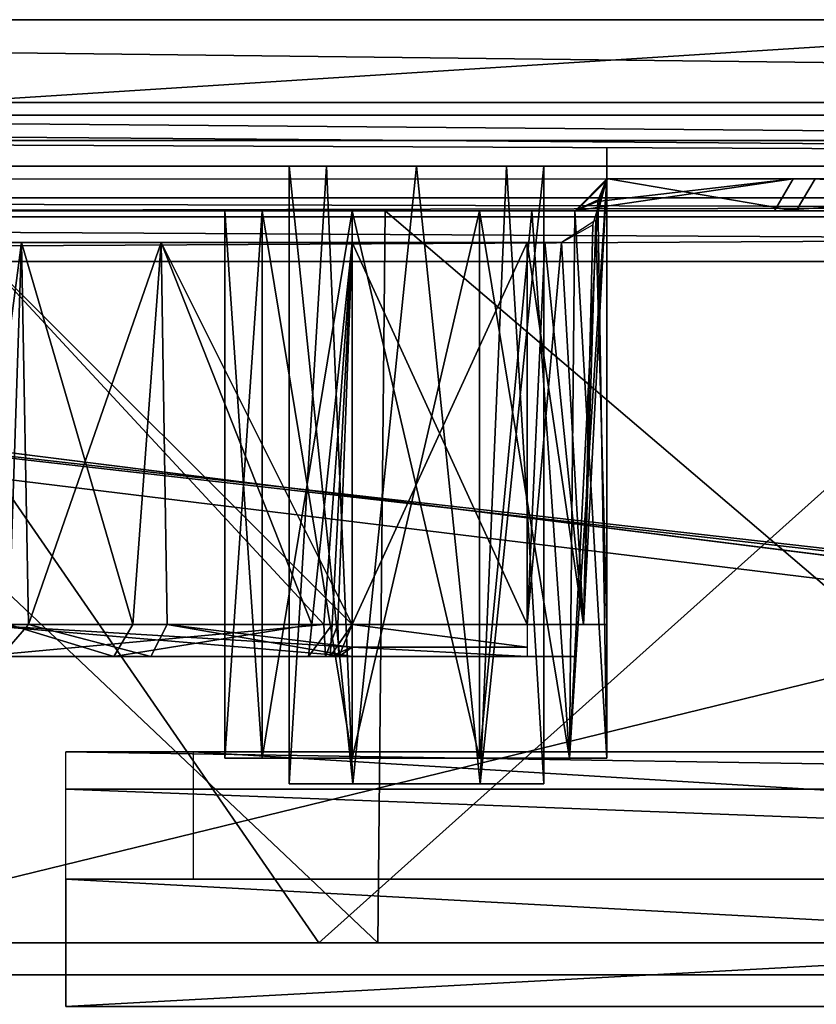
# Model space of a CAD drawing. Header units: millimetres. Extents: x -98 to 98, y -500 to 506.
# Tile 95 of 106: x -19 to -7, y 485 to 500. Entities that reach past the tile are written whole.
import ezdxf

# ---------------------------------------------------------------- set-up
doc = ezdxf.new("R2010")
doc.units = ezdxf.units.MM
doc.header["$LTSCALE"] = 65.185185
for name, color, linetype in [('10', 7, 'CONTINUOUS'), ('1151', 7, 'CONTINUOUS'), ('1152', 7, 'CONTINUOUS'), ('1203', 7, 'CONTINUOUS'), ('1205', 7, 'CONTINUOUS'), ('1217', 7, 'CONTINUOUS'), ('1301', 7, 'CONTINUOUS'), ('1321', 7, 'CONTINUOUS'), ('1322', 7, 'CONTINUOUS'), ('1325', 7, 'CONTINUOUS'), ('1326', 7, 'CONTINUOUS'), ('1327', 7, 'CONTINUOUS'), ('1328', 7, 'CONTINUOUS'), ('1329', 7, 'CONTINUOUS'), ('1330', 7, 'CONTINUOUS'), ('1331', 7, 'CONTINUOUS'), ('1332', 7, 'CONTINUOUS'), ('1333', 7, 'CONTINUOUS'), ('1334', 7, 'CONTINUOUS'), ('1335', 7, 'CONTINUOUS'), ('1336', 7, 'CONTINUOUS'), ('209', 7, 'CONTINUOUS'), ('212', 7, 'CONTINUOUS'), ('216', 7, 'CONTINUOUS'), ('219', 7, 'CONTINUOUS'), ('220', 7, 'CONTINUOUS'), ('222', 7, 'CONTINUOUS'), ('231', 7, 'CONTINUOUS'), ('236', 7, 'CONTINUOUS'), ('237', 7, 'CONTINUOUS'), ('240', 7, 'CONTINUOUS'), ('257', 7, 'CONTINUOUS'), ('258', 7, 'CONTINUOUS'), ('259', 7, 'CONTINUOUS'), ('260', 7, 'CONTINUOUS'), ('298', 7, 'CONTINUOUS'), ('299', 7, 'CONTINUOUS'), ('300', 7, 'CONTINUOUS'), ('301', 7, 'CONTINUOUS'), ('358', 7, 'CONTINUOUS'), ('359', 7, 'CONTINUOUS'), ('360', 7, 'CONTINUOUS'), ('363', 7, 'CONTINUOUS'), ('364', 7, 'CONTINUOUS'), ('365', 7, 'CONTINUOUS'), ('369', 7, 'CONTINUOUS'), ('370', 7, 'CONTINUOUS'), ('40', 7, 'CONTINUOUS'), ('45', 7, 'CONTINUOUS'), ('455', 7, 'CONTINUOUS'), ('456', 7, 'CONTINUOUS'), ('46', 7, 'CONTINUOUS'), ('47', 7, 'CONTINUOUS'), ('9', 7, 'CONTINUOUS')]:
    doc.layers.add(name, color=color, linetype=linetype)

msp = doc.modelspace()

# ---------------------------------------------------------------- linework, layer by layer
at = {"layer": '10', "color": 7, "linetype": 'CONTINUOUS'}
for points in [[(18.5, 486.5, -73), (-18.5, 486.5, -73), (-18.5, 484.5, -73), (18.5, 486.5, -73)], [(18.5, 486.5, -73), (-18.5, 484.5, -73), (18.5, 484.5, -73), (18.5, 486.5, -73)]]:
    msp.add_3dface(points, dxfattribs=at)
at = {"layer": '1151', "color": 7, "linetype": 'CONTINUOUS'}
for points in [[(-58.35, 498.1, -334.63), (53.75, 498.1, -334.63), (53.75, 484, -334.63), (-58.35, 498.1, -334.63)], [(-58.35, -495.8, -334.63), (-58.35, 498.1, -334.63), (58.35, -495.8, -334.63), (-58.35, -495.8, -334.63)], [(58.35, -495.8, -334.63), (-58.35, 498.1, -334.63), (53.75, 484, -334.63), (58.35, -495.8, -334.63)]]:
    msp.add_3dface(points, dxfattribs=at)
at = {"layer": '1152', "color": 7, "linetype": 'CONTINUOUS'}
for points in [[(53.75, 498.1, -334.63), (-58.35, 498.1, -334.63), (53.75, 498.1, -331.63), (53.75, 498.1, -334.63)], [(53.75, 498.1, -331.63), (-58.35, 498.1, -334.63), (-58.35, 498.1, -331.63), (53.75, 498.1, -331.63)]]:
    msp.add_3dface(points, dxfattribs=at)
at = {"layer": '1203', "color": 7, "linetype": 'CONTINUOUS'}
for points in [[(-59.195, 498.7, -237.059), (-59.425, 498.197, -236.557), (59.651, 497.697, -236.056), (-59.195, 498.7, -237.059)], [(-59.195, 498.7, -237.059), (59.651, 497.697, -236.056), (59.195, 498.7, -237.059), (-59.195, 498.7, -237.059)], [(-59.425, 498.197, -236.557), (-59.651, 497.697, -236.056), (59.651, 497.697, -236.056), (-59.425, 498.197, -236.557)]]:
    msp.add_3dface(points, dxfattribs=at)
at = {"layer": '1205', "color": 7, "linetype": 'CONTINUOUS'}
for points in [[(-59.195, 498.7, -237.059), (59.195, 498.7, -237.059), (-58.892, 498.7, -331.13), (-59.195, 498.7, -237.059)], [(-58.892, 498.7, -331.13), (59.195, 498.7, -237.059), (58.892, 498.7, -331.13), (-58.892, 498.7, -331.13)]]:
    msp.add_3dface(points, dxfattribs=at)
at = {"layer": '1217', "color": 7, "linetype": 'CONTINUOUS'}
for points in [[(59.651, 497.697, -236.056), (-59.651, 497.697, -236.056), (59.648, 484.2, -236.054), (59.651, 497.697, -236.056)], [(59.648, 484.2, -236.054), (-59.651, 497.697, -236.056), (58.892, 484.2, -236.054), (59.648, 484.2, -236.054)], [(58.892, 484.2, -236.054), (-59.651, 497.697, -236.056), (58.892, 483.2, -236.054), (58.892, 484.2, -236.054)], [(58.892, 483.2, -236.054), (-59.651, 497.697, -236.056), (-58.892, 484.2, -236.054), (58.892, 483.2, -236.054)]]:
    msp.add_3dface(points, dxfattribs=at)
at = {"layer": '1301', "color": 7, "linetype": 'CONTINUOUS'}
for points in [[(-14.813, 485, -65.729), (-16.125, 485, -68), (-12.204, 485, -65.718), (-14.813, 485, -65.729)], [(-12.204, 485, -65.718), (-16.125, 485, -68), (-10.875, 485, -68), (-12.204, 485, -65.718)], [(-10.875, 485, -68), (-16.125, 485, -68), (-14.796, 485, -70.282), (-10.875, 485, -68)], [(-12.187, 485, -70.271), (-10.875, 485, -68), (-14.796, 485, -70.282), (-12.187, 485, -70.271)]]:
    msp.add_3dface(points, dxfattribs=at)
at = {"layer": '1321', "color": 7, "linetype": 'CONTINUOUS'}
for points in [[(36.458, 485, -2.5), (41.018, 485, -2.5), (-41.018, 485, -0.5), (36.458, 485, -2.5)], [(-41.018, 485, -0.5), (41.018, 485, -2.5), (41.018, 485, -0.5), (-41.018, 485, -0.5)], [(23.542, 485, -2.5), (36.458, 485, -2.5), (-41.018, 485, -0.5), (23.542, 485, -2.5)], [(-23.542, 485, -2.5), (23.542, 485, -2.5), (-41.018, 485, -0.5), (-23.542, 485, -2.5)]]:
    msp.add_3dface(points, dxfattribs=at)
at = {"layer": '1322', "color": 7, "linetype": 'CONTINUOUS'}
for points in [[(-9.5, 498.5, -42.2), (-9.5, 498.5, -187.2), (9.5, 498.5, -42.2), (-9.5, 498.5, -42.2)], [(9.5, 498.5, -42.2), (-9.5, 498.5, -187.2), (9.5, 498.5, -187.2), (9.5, 498.5, -42.2)], [(9.5, 498.5, -187.2), (-9.5, 498.5, -187.2), (-6.664, 498.5, -193.968), (9.5, 498.5, -187.2)], [(-6.691, 498.5, -35.461), (-9.5, 498.5, -42.2), (6.641, 498.5, -35.409), (-6.691, 498.5, -35.461)], [(6.641, 498.5, -35.409), (-9.5, 498.5, -42.2), (9.5, 498.5, -42.2), (6.641, 498.5, -35.409)]]:
    msp.add_3dface(points, dxfattribs=at)
at = {"layer": '1325', "color": 7, "linetype": 'CONTINUOUS'}
for points in [[(-19.885, 490, -90.587), (-14.42, 490, -93.159), (-17.162, 490, -90.846), (-19.885, 490, -90.587)], [(-19.519, 490, -88.599), (-19.885, 490, -90.587), (-17.162, 490, -90.846), (-19.519, 490, -88.599)], [(-17.744, 490, -79.859), (-19.593, 490, -79.452), (-19.851, 490, -82.344), (-17.744, 490, -79.859)], [(-14, 490, -77.17), (-19.593, 490, -79.452), (-11.25, 490, -77.17), (-14, 490, -77.17)], [(-11.25, 490, -77.17), (-19.593, 490, -79.452), (-10.502, 490, -77.917), (-11.25, 490, -77.17)], [(-10.502, 490, -77.917), (-19.593, 490, -79.452), (-14.686, 490, -78.706), (-10.502, 490, -77.917)], [(-14.686, 490, -78.706), (-19.593, 490, -79.452), (-17.744, 490, -79.859), (-14.686, 490, -78.706)], [(-17.162, 490, -90.846), (-14.42, 490, -93.159), (-14, 490, -91.67), (-17.162, 490, -90.846)], [(-14.344, 490, -78.679), (-10.502, 490, -77.917), (-14.686, 490, -78.706), (-14.344, 490, -78.679)], [(-14.42, 490, -93.159), (-14.21, 490, -93.167), (-10.502, 490, -92.417), (-14.42, 490, -93.159)], [(-14, 490, -91.67), (-14.42, 490, -93.159), (-11.25, 490, -91.67), (-14, 490, -91.67)], [(-11.25, 490, -91.67), (-14.42, 490, -93.159), (-10.502, 490, -92.417), (-11.25, 490, -91.67)], [(-14, 490, -78.67), (-10.502, 490, -77.917), (-14.344, 490, -78.679), (-14, 490, -78.67)], [(-14.21, 490, -93.167), (-14, 490, -93.17), (-10.502, 490, -92.417), (-14.21, 490, -93.167)], [(-10.502, 490, -92.417), (-14, 490, -93.17), (-11.25, 490, -93.17), (-10.502, 490, -92.417)], [(-11.25, 490, -78.67), (-10.502, 490, -77.917), (-14, 490, -78.67), (-11.25, 490, -78.67)]]:
    msp.add_3dface(points, dxfattribs=at)
at = {"layer": '1326', "color": 7, "linetype": 'CONTINUOUS'}
for points in [[(-14.447, 490.5, -93.658), (-20.243, 490.5, -90.939), (-20.01, 496.5, -91.18), (-14.447, 490.5, -93.658)], [(-14, 496.5, -93.67), (-14.447, 490.5, -93.658), (-20.01, 496.5, -91.18), (-14, 496.5, -93.67)], [(-19.931, 490.5, -79.081), (-14, 490.5, -76.67), (-20.01, 496.5, -79.16), (-19.931, 490.5, -79.081)], [(-20.01, 496.5, -79.16), (-14, 490.5, -76.67), (-14, 496.5, -76.67), (-20.01, 496.5, -79.16)], [(-14.223, 490.5, -93.667), (-14.447, 490.5, -93.658), (-14, 496.5, -93.67), (-14.223, 490.5, -93.667)], [(-14, 490.5, -93.67), (-14.223, 490.5, -93.667), (-14, 496.5, -93.67), (-14, 490.5, -93.67)]]:
    msp.add_3dface(points, dxfattribs=at)
at = {"layer": '1327', "color": 7, "linetype": 'CONTINUOUS'}
for points in [[(-20, 496.5, -85.17), (-19.196, 496.5, -82.17), (-19.395, 490.5, -82.544), (-20, 496.5, -85.17)], [(-19.196, 496.5, -88.17), (-20, 496.5, -85.17), (-19.992, 490.5, -85.487), (-19.196, 496.5, -88.17)], [(-19.087, 490.5, -88.351), (-19.196, 496.5, -88.17), (-19.992, 490.5, -85.487), (-19.087, 490.5, -88.351)], [(-19.395, 490.5, -82.544), (-19.196, 496.5, -82.17), (-17.446, 490.5, -80.258), (-19.395, 490.5, -82.544)], [(-19.196, 496.5, -82.17), (-17, 496.5, -79.974), (-17.446, 490.5, -80.258), (-19.196, 496.5, -82.17)], [(-17, 496.5, -90.366), (-19.196, 496.5, -88.17), (-19.087, 490.5, -88.351), (-17, 496.5, -90.366)], [(-16.908, 490.5, -90.418), (-17, 496.5, -90.366), (-19.087, 490.5, -88.351), (-16.908, 490.5, -90.418)], [(-17.446, 490.5, -80.258), (-17, 496.5, -79.974), (-14.633, 490.5, -79.204), (-17.446, 490.5, -80.258)], [(-17, 496.5, -79.974), (-14, 496.5, -79.17), (-14.633, 490.5, -79.204), (-17, 496.5, -79.974)], [(-14, 496.5, -91.17), (-17, 496.5, -90.366), (-14, 490.5, -91.17), (-14, 496.5, -91.17)], [(-14, 490.5, -91.17), (-17, 496.5, -90.366), (-16.908, 490.5, -90.418), (-14, 490.5, -91.17)], [(-14.633, 490.5, -79.204), (-14, 496.5, -79.17), (-14.317, 490.5, -79.178), (-14.633, 490.5, -79.204)], [(-14, 496.5, -79.17), (-14, 490.5, -79.17), (-14.317, 490.5, -79.178), (-14, 496.5, -79.17)]]:
    msp.add_3dface(points, dxfattribs=at)
at = {"layer": '1328', "color": 7, "linetype": 'CONTINUOUS'}
for points in [[(-11.25, 496.5, -79.17), (-11.25, 490.5, -79.17), (-14, 496.5, -79.17), (-11.25, 496.5, -79.17)], [(-11.25, 490.5, -79.17), (-14, 490.5, -79.17), (-14, 496.5, -79.17), (-11.25, 490.5, -79.17)]]:
    msp.add_3dface(points, dxfattribs=at)
at = {"layer": '1329', "color": 7, "linetype": 'CONTINUOUS'}
for points in [[(-14, 496.5, -76.67), (-14, 490.5, -76.67), (-11.25, 496.5, -76.67), (-14, 496.5, -76.67)], [(-11.25, 496.5, -76.67), (-14, 490.5, -76.67), (-11.25, 490.5, -76.67), (-11.25, 496.5, -76.67)]]:
    msp.add_3dface(points, dxfattribs=at)
at = {"layer": '1330', "color": 7, "linetype": 'CONTINUOUS'}
for points in [[(-14, 490.5, -93.67), (-14, 496.5, -93.67), (-11.25, 490.5, -93.67), (-14, 490.5, -93.67)], [(-14, 496.5, -93.67), (-11.25, 496.5, -93.67), (-11.25, 490.5, -93.67), (-14, 496.5, -93.67)]]:
    msp.add_3dface(points, dxfattribs=at)
at = {"layer": '1331', "color": 7, "linetype": 'CONTINUOUS'}
for points in [[(-14, 496.5, -91.17), (-14, 490.5, -91.17), (-11.25, 496.5, -91.17), (-14, 496.5, -91.17)], [(-11.25, 496.5, -91.17), (-14, 490.5, -91.17), (-11.25, 490.5, -91.17), (-11.25, 496.5, -91.17)]]:
    msp.add_3dface(points, dxfattribs=at)
at = {"layer": '1332', "color": 7, "linetype": 'CONTINUOUS'}
for points in [[(-10.221, 496.776, -93.13), (-10, 497.5, -92.42), (-10.366, 490.5, -93.304), (-10.221, 496.776, -93.13)], [(-10.366, 490.5, -93.304), (-10, 497.5, -92.42), (-10, 490.5, -92.42), (-10.366, 490.5, -93.304)], [(-10, 497.5, -92.42), (-10.171, 496.85, -91.788), (-10, 490.5, -92.42), (-10, 497.5, -92.42)], [(-10.171, 496.85, -91.788), (-10.714, 496.5, -91.291), (-10.366, 490.5, -91.536), (-10.171, 496.85, -91.788)], [(-10.714, 496.5, -93.549), (-10.221, 496.776, -93.13), (-10.366, 490.5, -93.304), (-10.714, 496.5, -93.549)], [(-10, 490.5, -92.42), (-10.171, 496.85, -91.788), (-10.366, 490.5, -91.536), (-10, 490.5, -92.42)], [(-11.25, 496.5, -91.17), (-11.25, 490.5, -91.17), (-10.366, 490.5, -91.536), (-11.25, 496.5, -91.17)], [(-10.975, 496.5, -91.201), (-11.25, 496.5, -91.17), (-10.366, 490.5, -91.536), (-10.975, 496.5, -91.201)], [(-10.975, 496.5, -93.639), (-10.714, 496.5, -93.549), (-11.25, 490.5, -93.67), (-10.975, 496.5, -93.639)], [(-11.25, 490.5, -93.67), (-10.714, 496.5, -93.549), (-10.366, 490.5, -93.304), (-11.25, 490.5, -93.67)], [(-11.25, 496.5, -93.67), (-10.975, 496.5, -93.639), (-11.25, 490.5, -93.67), (-11.25, 496.5, -93.67)], [(-10.714, 496.5, -91.291), (-10.975, 496.5, -91.201), (-10.366, 490.5, -91.536), (-10.714, 496.5, -91.291)]]:
    msp.add_3dface(points, dxfattribs=at)
at = {"layer": '1333', "color": 7, "linetype": 'CONTINUOUS'}
for points in [[(-10, 490.5, -77.92), (-10.366, 490.5, -78.804), (-10, 497.5, -77.92), (-10, 490.5, -77.92)], [(-10, 497.5, -77.92), (-10.366, 490.5, -78.804), (-10.221, 496.776, -78.63), (-10, 497.5, -77.92)], [(-10.171, 496.85, -77.288), (-10, 490.5, -77.92), (-10, 497.5, -77.92), (-10.171, 496.85, -77.288)], [(-10.714, 496.5, -76.791), (-10.366, 490.5, -77.036), (-10.171, 496.85, -77.288), (-10.714, 496.5, -76.791)], [(-10.221, 496.776, -78.63), (-10.366, 490.5, -78.804), (-10.714, 496.5, -79.049), (-10.221, 496.776, -78.63)], [(-10.366, 490.5, -77.036), (-10, 490.5, -77.92), (-10.171, 496.85, -77.288), (-10.366, 490.5, -77.036)], [(-11.25, 496.5, -76.67), (-11.25, 490.5, -76.67), (-10.366, 490.5, -77.036), (-11.25, 496.5, -76.67)], [(-11.25, 496.5, -76.67), (-10.366, 490.5, -77.036), (-10.975, 496.5, -76.701), (-11.25, 496.5, -76.67)], [(-11.25, 490.5, -79.17), (-11.25, 496.5, -79.17), (-10.975, 496.5, -79.139), (-11.25, 490.5, -79.17)], [(-10.366, 490.5, -78.804), (-11.25, 490.5, -79.17), (-10.714, 496.5, -79.049), (-10.366, 490.5, -78.804)], [(-10.714, 496.5, -79.049), (-11.25, 490.5, -79.17), (-10.975, 496.5, -79.139), (-10.714, 496.5, -79.049)], [(-10.975, 496.5, -76.701), (-10.366, 490.5, -77.036), (-10.714, 496.5, -76.791), (-10.975, 496.5, -76.701)]]:
    msp.add_3dface(points, dxfattribs=at)
at = {"layer": '1334', "color": 7, "linetype": 'CONTINUOUS'}
for points in [[(-14, 490.5, -79.17), (-11.25, 490.5, -79.17), (-11.25, 490.146, -79.024), (-14, 490.5, -79.17)], [(-14, 490.146, -79.024), (-14, 490.5, -79.17), (-11.25, 490.146, -79.024), (-14, 490.146, -79.024)], [(-11.25, 490, -78.67), (-14, 490, -78.67), (-14, 490.146, -79.024), (-11.25, 490, -78.67)], [(-11.25, 490, -78.67), (-14, 490.146, -79.024), (-11.25, 490.146, -79.024), (-11.25, 490, -78.67)]]:
    msp.add_3dface(points, dxfattribs=at)
at = {"layer": '1335', "color": 7, "linetype": 'CONTINUOUS'}
for points in [[(-19.519, 490, -88.599), (-19.087, 490.5, -88.351), (-19.992, 490.5, -85.487), (-19.519, 490, -88.599)], [(-17.744, 490, -79.859), (-19.851, 490, -82.344), (-19.395, 490.5, -82.544), (-17.744, 490, -79.859)], [(-19.519, 490, -88.599), (-17.162, 490, -90.846), (-19.087, 490.5, -88.351), (-19.519, 490, -88.599)], [(-17.744, 490, -79.859), (-19.395, 490.5, -82.544), (-17.446, 490.5, -80.258), (-17.744, 490, -79.859)], [(-17.162, 490, -90.846), (-16.908, 490.5, -90.418), (-19.087, 490.5, -88.351), (-17.162, 490, -90.846)], [(-14.686, 490, -78.706), (-17.744, 490, -79.859), (-14.633, 490.5, -79.204), (-14.686, 490, -78.706)], [(-17.744, 490, -79.859), (-17.446, 490.5, -80.258), (-14.633, 490.5, -79.204), (-17.744, 490, -79.859)], [(-17.162, 490, -90.846), (-14, 490, -91.67), (-16.908, 490.5, -90.418), (-17.162, 490, -90.846)], [(-16.908, 490.5, -90.418), (-14, 490, -91.67), (-14, 490.146, -91.316), (-16.908, 490.5, -90.418)], [(-14, 490.5, -91.17), (-16.908, 490.5, -90.418), (-14, 490.146, -91.316), (-14, 490.5, -91.17)], [(-14.344, 490, -78.679), (-14.686, 490, -78.706), (-14.317, 490.5, -79.178), (-14.344, 490, -78.679)], [(-14.686, 490, -78.706), (-14.633, 490.5, -79.204), (-14.317, 490.5, -79.178), (-14.686, 490, -78.706)], [(-14, 490.5, -79.17), (-14.344, 490, -78.679), (-14.317, 490.5, -79.178), (-14, 490.5, -79.17)], [(-14.344, 490, -78.679), (-14, 490.5, -79.17), (-14, 490.146, -79.024), (-14.344, 490, -78.679)], [(-14, 490, -78.67), (-14.344, 490, -78.679), (-14, 490.146, -79.024), (-14, 490, -78.67)]]:
    msp.add_3dface(points, dxfattribs=at)
at = {"layer": '1336', "color": 7, "linetype": 'CONTINUOUS'}
for points in [[(-14.447, 490.5, -93.658), (-19.885, 490, -90.587), (-20.243, 490.5, -90.939), (-14.447, 490.5, -93.658)], [(-19.593, 490, -79.452), (-14, 490, -77.17), (-19.931, 490.5, -79.081), (-19.593, 490, -79.452)], [(-19.931, 490.5, -79.081), (-14, 490, -77.17), (-14, 490.146, -76.816), (-19.931, 490.5, -79.081)], [(-14, 490.5, -76.67), (-19.931, 490.5, -79.081), (-14, 490.146, -76.816), (-14, 490.5, -76.67)], [(-14.42, 490, -93.159), (-19.885, 490, -90.587), (-14.447, 490.5, -93.658), (-14.42, 490, -93.159)], [(-14.223, 490.5, -93.667), (-14.42, 490, -93.159), (-14.447, 490.5, -93.658), (-14.223, 490.5, -93.667)], [(-14.21, 490, -93.167), (-14.42, 490, -93.159), (-14.223, 490.5, -93.667), (-14.21, 490, -93.167)], [(-14, 490.5, -93.67), (-14.21, 490, -93.167), (-14.223, 490.5, -93.667), (-14, 490.5, -93.67)], [(-14, 490.146, -93.524), (-14.21, 490, -93.167), (-14, 490.5, -93.67), (-14, 490.146, -93.524)], [(-14, 490, -93.17), (-14.21, 490, -93.167), (-14, 490.146, -93.524), (-14, 490, -93.17)]]:
    msp.add_3dface(points, dxfattribs=at)
at = {"layer": '209', "color": 7, "linetype": 'CONTINUOUS'}
for points in [[(-63.5, 500), (-63.345, 500, 0.362), (63.5, 500), (-63.5, 500)], [(-63.5, 500, -73.876), (-63.5, 500), (63.5, 500, -73.876), (-63.5, 500, -73.876)], [(63.5, 500, -73.876), (-63.5, 500), (63.5, 500), (63.5, 500, -73.876)], [(-63.436, 500, -74.121), (-63.5, 500, -73.876), (63.436, 500, -74.121), (-63.436, 500, -74.121)], [(63.436, 500, -74.121), (-63.5, 500, -73.876), (63.5, 500, -73.876), (63.436, 500, -74.121)], [(-63.261, 500, -74.303), (-63.436, 500, -74.121), (63.261, 500, -74.303), (-63.261, 500, -74.303)], [(63.261, 500, -74.303), (-63.436, 500, -74.121), (63.436, 500, -74.121), (63.261, 500, -74.303)], [(-63.345, 500, 0.362), (-63, 500, 0.5), (63.362, 500, 0.345), (-63.345, 500, 0.362)], [(63.5, 500), (-63.345, 500, 0.362), (63.362, 500, 0.345), (63.5, 500)], [(-45.342, 500, -85.976), (-63.261, 500, -74.303), (45.342, 500, -85.976), (-45.342, 500, -85.976)], [(45.342, 500, -85.976), (-63.261, 500, -74.303), (63.261, 500, -74.303), (45.342, 500, -85.976)], [(-63, 500, 0.5), (63, 500, 0.5), (63.362, 500, 0.345), (-63, 500, 0.5)], [(-28.13, 500, -98.669), (-45.342, 500, -85.976), (28.13, 500, -98.669), (-28.13, 500, -98.669)], [(28.13, 500, -98.669), (-45.342, 500, -85.976), (45.342, 500, -85.976), (28.13, 500, -98.669)], [(-44.051, 500, -175.808), (-25.846, 500, -105.414), (44.051, 500, -175.808), (-44.051, 500, -175.808)], [(-42.652, 500, -203.038), (-44.051, 500, -175.808), (42.652, 500, -203.038), (-42.652, 500, -203.038)], [(42.652, 500, -203.038), (-44.051, 500, -175.808), (44.051, 500, -175.808), (42.652, 500, -203.038)], [(-26.012, 500, -224.528), (-42.652, 500, -203.038), (26.013, 500, -224.528), (-26.012, 500, -224.528)], [(26.013, 500, -224.528), (-42.652, 500, -203.038), (42.652, 500, -203.038), (26.013, 500, -224.528)], [(-25.982, 500, -101.701), (-28.13, 500, -98.669), (25.982, 500, -101.701), (-25.982, 500, -101.701)], [(25.982, 500, -101.701), (-28.13, 500, -98.669), (28.13, 500, -98.669), (25.982, 500, -101.701)], [(0, 500, -232.7), (-26.012, 500, -224.528), (26.013, 500, -224.528), (0, 500, -232.7)], [(-25.846, 500, -105.414), (-25.982, 500, -101.701), (25.846, 500, -105.414), (-25.846, 500, -105.414)], [(25.846, 500, -105.414), (-25.982, 500, -101.701), (25.982, 500, -101.701), (25.846, 500, -105.414)], [(44.051, 500, -175.808), (-25.846, 500, -105.414), (25.846, 500, -105.414), (44.051, 500, -175.808)]]:
    msp.add_3dface(points, dxfattribs=at)
at = {"layer": '212', "color": 7, "linetype": 'CONTINUOUS'}
for points in [[(63, 498.5, 2), (-63, 498.5, 2), (63, 497.5, 2), (63, 498.5, 2)], [(63, 497.5, 2), (-63, 498.5, 2), (-63, 497.5, 2), (63, 497.5, 2)]]:
    msp.add_3dface(points, dxfattribs=at)
at = {"layer": '216', "color": 7, "linetype": 'CONTINUOUS'}
for points in [[(-27.626, 485.5, -225.224), (-23.5, 498.5, -227.903), (-14.524, 485.5, -231.9), (-27.626, 485.5, -225.224)], [(-23.5, 498.5, -227.903), (0, 498.5, -234.2), (-14.524, 485.5, -231.9), (-23.5, 498.5, -227.903)], [(-14.524, 485.5, -231.9), (0, 498.5, -234.2), (0, 485.5, -234.2), (-14.524, 485.5, -231.9)]]:
    msp.add_3dface(points, dxfattribs=at)
at = {"layer": '219', "color": 7, "linetype": 'CONTINUOUS'}
for points in [[(-18.757, 497, -87.927), (-10.5, 497, -79.501), (-18.778, 497, -82.449), (-18.757, 497, -87.927)], [(-18.778, 497, -82.449), (-10.5, 497, -79.501), (-10.866, 497, -79.627), (-18.778, 497, -82.449)], [(-14, 497, -79.67), (-18.778, 497, -82.449), (-11.25, 497, -79.67), (-14, 497, -79.67)], [(-11.25, 497, -79.67), (-18.778, 497, -82.449), (-10.866, 497, -79.627), (-11.25, 497, -79.67)], [(-14, 497, -90.67), (-10.5, 497, -79.501), (-18.757, 497, -87.927), (-14, 497, -90.67)], [(-11.25, 497, -90.67), (-10.5, 497, -79.501), (-14, 497, -90.67), (-11.25, 497, -90.67)], [(-10.5, 497, -79.501), (-11.25, 497, -90.67), (-10.866, 497, -90.713), (-10.5, 497, -79.501)], [(-10.5, 497, -90.839), (-10.5, 497, -79.501), (-10.866, 497, -90.713), (-10.5, 497, -90.839)]]:
    msp.add_3dface(points, dxfattribs=at)
at = {"layer": '220', "color": 7, "linetype": 'CONTINUOUS'}
for points in [[(-60, 497, -48.57), (-28.753, 497, -58.495), (-10.5, 497, -42.2), (-60, 497, -48.57)], [(-59.121, 497, -46.449), (-60, 497, -48.57), (-10.5, 497, -42.2), (-59.121, 497, -46.449)], [(-60, 497, -32.57), (-59.121, 497, -34.691), (0.041, 497, -31.7), (-60, 497, -32.57)], [(-60, 497, -14.458), (-60, 497, -32.57), (60, 497, -14.458), (-60, 497, -14.458)], [(60, 497, -14.458), (-60, 497, -32.57), (0.041, 497, -31.7), (60, 497, -14.458)], [(-59.669, 497, -13.089), (-60, 497, -14.458), (59.669, 497, -13.089), (-59.669, 497, -13.089)], [(59.669, 497, -13.089), (-60, 497, -14.458), (60, 497, -14.458), (59.669, 497, -13.089)], [(-58.75, 497, -12.021), (-59.669, 497, -13.089), (58.75, 497, -12.021), (-58.75, 497, -12.021)], [(58.75, 497, -12.021), (-59.669, 497, -13.089), (59.669, 497, -13.089), (58.75, 497, -12.021)], [(-52, 497, -45.57), (-59.121, 497, -46.449), (-10.5, 497, -42.2), (-52, 497, -45.57)], [(-59.121, 497, -34.691), (-57, 497, -35.57), (-7.366, 497, -34.719), (-59.121, 497, -34.691)], [(0.041, 497, -31.7), (-59.121, 497, -34.691), (-7.366, 497, -34.719), (0.041, 497, -31.7)], [(-57.831, 497, -10.954), (-58.75, 497, -12.021), (57.831, 497, -10.954), (-57.831, 497, -10.954)], [(57.831, 497, -10.954), (-58.75, 497, -12.021), (58.75, 497, -12.021), (57.831, 497, -10.954)], [(-57.5, 497, -9.585), (-57.831, 497, -10.954), (57.5, 497, -9.585), (-57.5, 497, -9.585)], [(57.5, 497, -9.585), (-57.831, 497, -10.954), (57.831, 497, -10.954), (57.5, 497, -9.585)], [(-57.5, 497, -6.872), (-57.5, 497, -9.585), (57.5, 497, -6.872), (-57.5, 497, -6.872)], [(57.5, 497, -6.872), (-57.5, 497, -9.585), (57.5, 497, -9.585), (57.5, 497, -6.872)], [(-28.415, 497, -5.5), (-57.5, 497, -6.872), (28.415, 497, -5.5), (-28.415, 497, -5.5)], [(28.415, 497, -5.5), (-57.5, 497, -6.872), (31.585, 497, -5.5), (28.415, 497, -5.5)], [(31.585, 497, -5.5), (-57.5, 497, -6.872), (57.841, 497, -5.484), (31.585, 497, -5.5)], [(57.841, 497, -5.484), (-57.5, 497, -6.872), (57.5, 497, -6.872), (57.841, 497, -5.484)], [(-57, 497, -35.57), (-52, 497, -35.57), (-7.366, 497, -34.719), (-57, 497, -35.57)], [(-50.586, 497, -44.984), (-52, 497, -45.57), (-10.5, 497, -42.2), (-50.586, 497, -44.984)], [(-52, 497, -35.57), (-50.586, 497, -36.156), (-7.366, 497, -34.719), (-52, 497, -35.57)], [(-50, 497, -43.57), (-50.586, 497, -44.984), (-10.5, 497, -42.2), (-50, 497, -43.57)], [(-50.586, 497, -36.156), (-50, 497, -37.57), (-7.366, 497, -34.719), (-50.586, 497, -36.156)], [(-50, 497, -37.57), (-50, 497, -43.57), (-10.5, 497, -42.2), (-50, 497, -37.57)], [(-7.366, 497, -34.719), (-50, 497, -37.57), (-10.5, 497, -42.2), (-7.366, 497, -34.719)], [(-44, 497, -187.2), (-41.817, 497, -200.877), (-10.5, 497, -187.2), (-44, 497, -187.2)], [(-30.518, 497, -175.815), (-44, 497, -187.2), (-10.5, 497, -187.2), (-30.518, 497, -175.815)], [(35.586, 497, -213.074), (41.839, 497, -200.813), (-41.817, 497, -200.877), (35.586, 497, -213.074)], [(-41.817, 497, -200.877), (41.839, 497, -200.813), (0.333, 497, -197.695), (-41.817, 497, -200.877)], [(-35.483, 497, -213.214), (35.586, 497, -213.074), (-41.817, 497, -200.877), (-35.483, 497, -213.214)], [(-10.5, 497, -187.2), (-41.817, 497, -200.877), (-10.495, 497, -187.533), (-10.5, 497, -187.2)], [(-10.495, 497, -187.533), (-41.817, 497, -200.877), (-10.479, 497, -187.866), (-10.495, 497, -187.533)], [(-10.479, 497, -187.866), (-41.817, 497, -200.877), (-7.026, 497, -195), (-10.479, 497, -187.866)], [(-7.026, 497, -195), (-41.817, 497, -200.877), (0.333, 497, -197.695), (-7.026, 497, -195)], [(-35.65, 497, -149.314), (-35.578, 497, -151.05), (-10.5, 497, -126.523), (-35.65, 497, -149.314)], [(-23.578, 497, -102.635), (-35.65, 497, -149.314), (-15.414, 497, -107.786), (-23.578, 497, -102.635)], [(-15.414, 497, -107.786), (-35.65, 497, -149.314), (-16, 497, -109.2), (-15.414, 497, -107.786)], [(-16, 497, -109.2), (-35.65, 497, -149.314), (-16, 497, -125.2), (-16, 497, -109.2)], [(-16, 497, -125.2), (-35.65, 497, -149.314), (-15.414, 497, -126.614), (-16, 497, -125.2)], [(-15.414, 497, -126.614), (-35.65, 497, -149.314), (-14, 497, -127.2), (-15.414, 497, -126.614)], [(-14, 497, -127.2), (-35.65, 497, -149.314), (-12, 497, -127.2), (-14, 497, -127.2)], [(-12, 497, -127.2), (-35.65, 497, -149.314), (-11.177, 497, -127.023), (-12, 497, -127.2)], [(-11.177, 497, -127.023), (-35.65, 497, -149.314), (-10.5, 497, -126.523), (-11.177, 497, -127.023)], [(-35.578, 497, -151.05), (-34.557, 497, -152.456), (-10.5, 497, -126.523), (-35.578, 497, -151.05)], [(25.954, 497, -222.727), (35.586, 497, -213.074), (-35.483, 497, -213.214), (25.954, 497, -222.727)], [(-25.757, 497, -222.871), (25.954, 497, -222.727), (-35.483, 497, -213.214), (-25.757, 497, -222.871)], [(-34.557, 497, -152.456), (-23.385, 497, -160.921), (-10.5, 497, -126.523), (-34.557, 497, -152.456)], [(-31, 497, -93.567), (-30.793, 497, -94.452), (-14, 497, -94.17), (-31, 497, -93.567)], [(-20.4, 497, -91.497), (-31, 497, -93.567), (-14, 497, -94.17), (-20.4, 497, -91.497)], [(-30.414, 497, -75.586), (-31, 497, -77), (-14, 497, -76.17), (-30.414, 497, -75.586)], [(-14, 497, -76.17), (-31, 497, -77), (-20.361, 497, -78.804), (-14, 497, -76.17)], [(-30.793, 497, -94.452), (-30.217, 497, -95.154), (-11.25, 497, -94.17), (-30.793, 497, -94.452)], [(-14, 497, -94.17), (-30.793, 497, -94.452), (-11.25, 497, -94.17), (-14, 497, -94.17)], [(-28.972, 497, -174.285), (-30.518, 497, -175.815), (-10.5, 497, -187.2), (-28.972, 497, -174.285)], [(-21.25, 497, -75), (-30.414, 497, -75.586), (-14, 497, -76.17), (-21.25, 497, -75)], [(-30.217, 497, -95.154), (-27.404, 497, -97.333), (-11.25, 497, -94.17), (-30.217, 497, -95.154)], [(-23.019, 497, -165.376), (-28.972, 497, -174.285), (-10.5, 497, -187.2), (-23.019, 497, -165.376)], [(-28.753, 497, -58.495), (-21.25, 497, -58.495), (-10.5, 497, -42.2), (-28.753, 497, -58.495)], [(-27.046, 497, -5.169), (-28.415, 497, -5.5), (27.046, 497, -5.169), (-27.046, 497, -5.169)], [(27.046, 497, -5.169), (-28.415, 497, -5.5), (28.415, 497, -5.5), (27.046, 497, -5.169)], [(-27.404, 497, -97.333), (-24.611, 497, -99.539), (-10.866, 497, -94.127), (-27.404, 497, -97.333)], [(-11.25, 497, -94.17), (-27.404, 497, -97.333), (-10.866, 497, -94.127), (-11.25, 497, -94.17)], [(-25.979, 497, -4.25), (-27.046, 497, -5.169), (25.979, 497, -4.25), (-25.979, 497, -4.25)], [(25.979, 497, -4.25), (-27.046, 497, -5.169), (27.046, 497, -5.169), (25.979, 497, -4.25)], [(-24.911, 497, -3.331), (-25.979, 497, -4.25), (24.911, 497, -3.331), (-24.911, 497, -3.331)], [(24.911, 497, -3.331), (-25.979, 497, -4.25), (25.979, 497, -4.25), (24.911, 497, -3.331)], [(13.703, 497, -229.008), (25.954, 497, -222.727), (-25.757, 497, -222.871), (13.703, 497, -229.008)], [(-13.483, 497, -229.081), (13.703, 497, -229.008), (-25.757, 497, -222.871), (-13.483, 497, -229.081)], [(-23.542, 497, -3), (-24.911, 497, -3.331), (23.542, 497, -3), (-23.542, 497, -3)], [(23.542, 497, -3), (-24.911, 497, -3.331), (24.911, 497, -3.331), (23.542, 497, -3)], [(-24.611, 497, -99.539), (-23.637, 497, -100.935), (-10.5, 497, -94.001), (-24.611, 497, -99.539)], [(-10.866, 497, -94.127), (-24.611, 497, -99.539), (-10.5, 497, -94.001), (-10.866, 497, -94.127)], [(-23.637, 497, -100.935), (-23.578, 497, -102.635), (-10.5, 497, -94.001), (-23.637, 497, -100.935)], [(-10.5, 497, -94.001), (-23.578, 497, -102.635), (-14, 497, -107.2), (-10.5, 497, -94.001)], [(-14, 497, -107.2), (-23.578, 497, -102.635), (-15.414, 497, -107.786), (-14, 497, -107.2)], [(-23.385, 497, -160.921), (-22.207, 497, -163.067), (-10.5, 497, -126.523), (-23.385, 497, -160.921)], [(-22.207, 497, -163.067), (-23.019, 497, -165.376), (-10.5, 497, -187.2), (-22.207, 497, -163.067)], [(-10.5, 497, -126.523), (-22.207, 497, -163.067), (-10.5, 497, -187.2), (-10.5, 497, -126.523)], [(-19.25, 497, -73), (-21.25, 497, -75), (-14, 497, -76.17), (-19.25, 497, -73)], [(-21.25, 497, -58.495), (-19.836, 497, -59.081), (-10.5, 497, -42.2), (-21.25, 497, -58.495)], [(-19.836, 497, -59.081), (-19.25, 497, -60.495), (-10.5, 497, -42.2), (-19.836, 497, -59.081)], [(-19.25, 497, -60.495), (-19.25, 497, -73), (-10.5, 497, -42.2), (-19.25, 497, -60.495)], [(-10.5, 497, -42.2), (-19.25, 497, -73), (-14, 497, -76.17), (-10.5, 497, -42.2)], [(-11.25, 497, -76.17), (-10.5, 497, -42.2), (-14, 497, -76.17), (-11.25, 497, -76.17)], [(-12, 497, -107.2), (-10.5, 497, -94.001), (-14, 497, -107.2), (-12, 497, -107.2)], [(0.106, 497, -231.2), (13.703, 497, -229.008), (-13.483, 497, -229.081), (0.106, 497, -231.2)], [(-11.177, 497, -107.377), (-10.5, 497, -94.001), (-12, 497, -107.2), (-11.177, 497, -107.377)], [(-10.866, 497, -76.213), (-10.5, 497, -42.2), (-11.25, 497, -76.17), (-10.866, 497, -76.213)], [(-10.5, 497, -107.877), (-10.5, 497, -94.001), (-11.177, 497, -107.377), (-10.5, 497, -107.877)], [(-10.5, 497, -76.339), (-10.5, 497, -42.2), (-10.866, 497, -76.213), (-10.5, 497, -76.339)]]:
    msp.add_3dface(points, dxfattribs=at)
at = {"layer": '222', "color": 7, "linetype": 'CONTINUOUS'}
for points in [[(-10, 497.5, -125.2), (-10, 497.5, -187.2), (-10, 498, -42.2), (-10, 497.5, -125.2)], [(-10, 498, -42.2), (-10, 497.5, -187.2), (-10, 498, -187.2), (-10, 498, -42.2)], [(-10, 497.5, -125.2), (-10, 498, -42.2), (-10, 497.5, -109.2), (-10, 497.5, -125.2)], [(-10, 497.5, -77.92), (-10, 497.5, -92.42), (-10, 498, -42.2), (-10, 497.5, -77.92)], [(-10, 498, -42.2), (-10, 497.5, -92.42), (-10, 497.5, -109.2), (-10, 498, -42.2)], [(-10, 497.5, -42.2), (-10, 497.5, -77.92), (-10, 498, -42.2), (-10, 497.5, -42.2)], [(-10, 488.4, -125.2), (-10, 497.5, -125.2), (-10, 497.5, -109.2), (-10, 488.4, -125.2)], [(-10, 488.4, -109.2), (-10, 488.4, -125.2), (-10, 497.5, -109.2), (-10, 488.4, -109.2)]]:
    msp.add_3dface(points, dxfattribs=at)
at = {"layer": '231', "color": 7, "linetype": 'CONTINUOUS'}
for points in [[(-26.012, 500, -224.528), (0, 500, -232.7), (-23.5, 498.5, -227.903), (-26.012, 500, -224.528)], [(-23.5, 498.5, -227.903), (0, 500, -232.7), (0, 498.5, -234.2), (-23.5, 498.5, -227.903)]]:
    msp.add_3dface(points, dxfattribs=at)
at = {"layer": '236', "color": 7, "linetype": 'CONTINUOUS'}
for points in [[(63, 500, 0.5), (-63, 500, 0.5), (63, 498.5, 2), (63, 500, 0.5)], [(63, 498.5, 2), (-63, 500, 0.5), (-63, 498.5, 2), (63, 498.5, 2)]]:
    msp.add_3dface(points, dxfattribs=at)
at = {"layer": '237', "color": 7, "linetype": 'CONTINUOUS'}
for points in [[(-0.02, 485, -231.7), (-25.432, 485, -223.713), (-26.458, 485, -225.436), (-0.02, 485, -231.7)], [(0.011, 485, -233.7), (-0.02, 485, -231.7), (-26.458, 485, -225.436), (0.011, 485, -233.7)]]:
    msp.add_3dface(points, dxfattribs=at)
at = {"layer": '240', "color": 7, "linetype": 'CONTINUOUS'}
for points in [[(-23.542, 497, -3), (23.542, 497, -3), (-23.542, 485.5, -3), (-23.542, 497, -3)], [(-23.542, 485.5, -3), (23.542, 497, -3), (23.542, 485.5, -3), (-23.542, 485.5, -3)]]:
    msp.add_3dface(points, dxfattribs=at)
at = {"layer": '257', "color": 7, "linetype": 'CONTINUOUS'}
for points in [[(-13.597, 485.5, -229.046), (-25.757, 497, -222.871), (-25.863, 485.5, -222.797), (-13.597, 485.5, -229.046)], [(-13.483, 497, -229.081), (-25.757, 497, -222.871), (-13.597, 485.5, -229.046), (-13.483, 497, -229.081)], [(0, 485.5, -231.2), (-13.483, 497, -229.081), (-13.597, 485.5, -229.046), (0, 485.5, -231.2)], [(0.106, 497, -231.2), (-13.483, 497, -229.081), (0, 485.5, -231.2), (0.106, 497, -231.2)]]:
    msp.add_3dface(points, dxfattribs=at)
at = {"layer": '258', "color": 7, "linetype": 'CONTINUOUS'}
for points in [[(-12, 497, -107.2), (-14, 497, -107.2), (-14, 488.4, -107.2), (-12, 497, -107.2)], [(-12, 488.4, -107.2), (-12, 497, -107.2), (-14, 488.4, -107.2), (-12, 488.4, -107.2)]]:
    msp.add_3dface(points, dxfattribs=at)
at = {"layer": '259', "color": 7, "linetype": 'CONTINUOUS'}
for points in [[(-16, 497, -109.2), (-16, 497, -125.2), (-16, 488.4, -109.2), (-16, 497, -109.2)], [(-16, 488.4, -109.2), (-16, 497, -125.2), (-16, 488.4, -125.2), (-16, 488.4, -109.2)]]:
    msp.add_3dface(points, dxfattribs=at)
at = {"layer": '260', "color": 7, "linetype": 'CONTINUOUS'}
for points in [[(-14, 497, -127.2), (-12, 497, -127.2), (-12, 488.4, -127.2), (-14, 497, -127.2)], [(-14, 488.4, -127.2), (-14, 497, -127.2), (-12, 488.4, -127.2), (-14, 488.4, -127.2)]]:
    msp.add_3dface(points, dxfattribs=at)
at = {"layer": '298', "color": 7, "linetype": 'CONTINUOUS'}
for points in [[(-16, 497, -125.2), (-15.414, 497, -126.614), (-16, 488.4, -125.2), (-16, 497, -125.2)], [(-16, 488.4, -125.2), (-15.414, 497, -126.614), (-15.414, 488.4, -126.614), (-16, 488.4, -125.2)], [(-15.414, 497, -126.614), (-14, 497, -127.2), (-15.414, 488.4, -126.614), (-15.414, 497, -126.614)], [(-15.414, 488.4, -126.614), (-14, 497, -127.2), (-14, 488.4, -127.2), (-15.414, 488.4, -126.614)]]:
    msp.add_3dface(points, dxfattribs=at)
at = {"layer": '299', "color": 7, "linetype": 'CONTINUOUS'}
for points in [[(-10.143, 497.15, -125.942), (-10, 497.5, -125.2), (-10.586, 488.4, -126.614), (-10.143, 497.15, -125.942)], [(-10, 497.5, -125.2), (-10, 488.4, -125.2), (-10.586, 488.4, -126.614), (-10, 497.5, -125.2)], [(-10.5, 497, -126.523), (-10.143, 497.15, -125.942), (-10.586, 488.4, -126.614), (-10.5, 497, -126.523)], [(-12, 497, -127.2), (-11.177, 497, -127.023), (-12, 488.4, -127.2), (-12, 497, -127.2)], [(-12, 488.4, -127.2), (-11.177, 497, -127.023), (-10.586, 488.4, -126.614), (-12, 488.4, -127.2)], [(-11.177, 497, -127.023), (-10.5, 497, -126.523), (-10.586, 488.4, -126.614), (-11.177, 497, -127.023)]]:
    msp.add_3dface(points, dxfattribs=at)
at = {"layer": '300', "color": 7, "linetype": 'CONTINUOUS'}
for points in [[(-10, 488.4, -109.2), (-10, 497.5, -109.2), (-10.143, 497.15, -108.457), (-10, 488.4, -109.2)], [(-10.5, 497, -107.877), (-10, 488.4, -109.2), (-10.143, 497.15, -108.457), (-10.5, 497, -107.877)], [(-11.177, 497, -107.377), (-12, 497, -107.2), (-10.586, 488.4, -107.786), (-11.177, 497, -107.377)], [(-10.586, 488.4, -107.786), (-12, 497, -107.2), (-12, 488.4, -107.2), (-10.586, 488.4, -107.786)], [(-10.5, 497, -107.877), (-11.177, 497, -107.377), (-10.586, 488.4, -107.786), (-10.5, 497, -107.877)], [(-10, 488.4, -109.2), (-10.5, 497, -107.877), (-10.586, 488.4, -107.786), (-10, 488.4, -109.2)]]:
    msp.add_3dface(points, dxfattribs=at)
at = {"layer": '301', "color": 7, "linetype": 'CONTINUOUS'}
for points in [[(-15.414, 497, -107.786), (-16, 497, -109.2), (-15.414, 488.4, -107.786), (-15.414, 497, -107.786)], [(-15.414, 488.4, -107.786), (-16, 497, -109.2), (-16, 488.4, -109.2), (-15.414, 488.4, -107.786)], [(-14, 497, -107.2), (-15.414, 497, -107.786), (-14, 488.4, -107.2), (-14, 497, -107.2)], [(-14, 488.4, -107.2), (-15.414, 497, -107.786), (-15.414, 488.4, -107.786), (-14, 488.4, -107.2)]]:
    msp.add_3dface(points, dxfattribs=at)
at = {"layer": '358', "color": 7, "linetype": 'CONTINUOUS'}
for points in [[(-10, 497.5, -109.2), (-10, 497.5, -92.42), (-10.148, 497.145, -93.394), (-10, 497.5, -109.2)], [(-10, 497.5, -109.2), (-10.148, 497.145, -93.394), (-10.143, 497.15, -108.457), (-10, 497.5, -109.2)], [(-10.5, 497, -94.001), (-10.5, 497, -107.877), (-10.143, 497.15, -108.457), (-10.5, 497, -94.001)], [(-10.148, 497.145, -93.394), (-10.5, 497, -94.001), (-10.143, 497.15, -108.457), (-10.148, 497.145, -93.394)]]:
    msp.add_3dface(points, dxfattribs=at)
at = {"layer": '359', "color": 7, "linetype": 'CONTINUOUS'}
for points in [[(-10.146, 497.146, -187.2), (-10, 497.5, -187.2), (-10.143, 497.15, -125.942), (-10.146, 497.146, -187.2)], [(-10, 497.5, -187.2), (-10, 497.5, -125.2), (-10.143, 497.15, -125.942), (-10, 497.5, -187.2)], [(-10.5, 497, -126.523), (-10.146, 497.146, -187.2), (-10.143, 497.15, -125.942), (-10.5, 497, -126.523)], [(-10.5, 497, -126.523), (-10.5, 497, -187.2), (-10.146, 497.146, -187.2), (-10.5, 497, -126.523)]]:
    msp.add_3dface(points, dxfattribs=at)
at = {"layer": '360', "color": 7, "linetype": 'CONTINUOUS'}
for points in [[(-10.495, 497, -187.533), (-10.479, 497, -187.866), (-9.995, 497.5, -187.517), (-10.495, 497, -187.533)], [(-10.146, 497.146, -187.2), (-10.495, 497, -187.533), (-10, 497.5, -187.2), (-10.146, 497.146, -187.2)], [(-10, 497.5, -187.2), (-10.495, 497, -187.533), (-9.995, 497.5, -187.517), (-10, 497.5, -187.2)], [(-10.479, 497, -187.866), (-7.026, 497, -195), (-9.98, 497.5, -187.834), (-10.479, 497, -187.866)], [(-9.995, 497.5, -187.517), (-10.479, 497, -187.866), (-9.98, 497.5, -187.834), (-9.995, 497.5, -187.517)], [(-9.98, 497.5, -187.834), (-7.026, 497, -195), (-6.727, 497.5, -194.599), (-9.98, 497.5, -187.834)], [(-7.026, 497, -195), (0.333, 497, -197.695), (-6.727, 497.5, -194.599), (-7.026, 497, -195)], [(-6.727, 497.5, -194.599), (0.333, 497, -197.695), (0.317, 497.5, -197.195), (-6.727, 497.5, -194.599)], [(-10.5, 497, -187.2), (-10.495, 497, -187.533), (-10.146, 497.146, -187.2), (-10.5, 497, -187.2)]]:
    msp.add_3dface(points, dxfattribs=at)
at = {"layer": '363', "color": 7, "linetype": 'CONTINUOUS'}
for points in [[(-7.366, 497, -34.719), (-10.5, 497, -42.2), (-7.071, 497.5, -35.129), (-7.366, 497, -34.719)], [(-10.5, 497, -42.2), (-10.146, 497.146, -42.2), (-7.071, 497.5, -35.129), (-10.5, 497, -42.2)], [(-10.146, 497.146, -42.2), (-10, 497.5, -42.2), (-7.071, 497.5, -35.129), (-10.146, 497.146, -42.2)], [(0.041, 497, -31.7), (-7.366, 497, -34.719), (0, 497.5, -32.2), (0.041, 497, -31.7)], [(0, 497.5, -32.2), (-7.366, 497, -34.719), (-7.071, 497.5, -35.129), (0, 497.5, -32.2)]]:
    msp.add_3dface(points, dxfattribs=at)
at = {"layer": '364', "color": 7, "linetype": 'CONTINUOUS'}
for points in [[(-10, 497.5, -77.92), (-10, 497.5, -42.2), (-10.146, 497.146, -42.2), (-10, 497.5, -77.92)], [(-10.113, 497.183, -77.059), (-10, 497.5, -77.92), (-10.146, 497.146, -42.2), (-10.113, 497.183, -77.059)], [(-10.5, 497, -42.2), (-10.5, 497, -76.339), (-10.113, 497.183, -77.059), (-10.5, 497, -42.2)], [(-10.5, 497, -42.2), (-10.113, 497.183, -77.059), (-10.146, 497.146, -42.2), (-10.5, 497, -42.2)]]:
    msp.add_3dface(points, dxfattribs=at)
at = {"layer": '365', "color": 7, "linetype": 'CONTINUOUS'}
for points in [[(-10, 497.5, -92.42), (-10, 497.5, -77.92), (-10.148, 497.145, -78.894), (-10, 497.5, -92.42)], [(-10.113, 497.183, -91.559), (-10, 497.5, -92.42), (-10.148, 497.145, -78.894), (-10.113, 497.183, -91.559)], [(-10.5, 497, -90.839), (-10.113, 497.183, -91.559), (-10.5, 497, -79.501), (-10.5, 497, -90.839)], [(-10.5, 497, -79.501), (-10.113, 497.183, -91.559), (-10.148, 497.145, -78.894), (-10.5, 497, -79.501)]]:
    msp.add_3dface(points, dxfattribs=at)
at = {"layer": '369', "color": 7, "linetype": 'CONTINUOUS'}
for points in [[(-14.99, 497.7, -179.7), (-14.405, 497.7, -181.114), (-14.99, 488, -179.7), (-14.99, 497.7, -179.7)], [(-14.99, 488, -179.7), (-14.405, 497.7, -181.114), (-13.99, 488, -181.432), (-14.99, 488, -179.7)], [(-14.405, 497.7, -181.114), (-12.99, 497.7, -181.7), (-13.99, 488, -181.432), (-14.405, 497.7, -181.114)], [(-13.99, 488, -181.432), (-12.99, 497.7, -181.7), (-11.99, 488, -181.432), (-13.99, 488, -181.432)], [(-11.99, 488, -181.432), (-12.99, 497.7, -181.7), (-11.576, 497.7, -181.114), (-11.99, 488, -181.432)], [(-10.99, 488, -179.7), (-11.99, 488, -181.432), (-10.99, 497.7, -179.7), (-10.99, 488, -179.7)], [(-10.99, 497.7, -179.7), (-11.99, 488, -181.432), (-11.576, 497.7, -181.114), (-10.99, 497.7, -179.7)]]:
    msp.add_3dface(points, dxfattribs=at)
at = {"layer": '370', "color": 7, "linetype": 'CONTINUOUS'}
for points in [[(-14.99, 497.7, -179.7), (-14.99, 488, -179.7), (-13.99, 488, -177.968), (-14.99, 497.7, -179.7)], [(-14.405, 497.7, -178.286), (-14.99, 497.7, -179.7), (-13.99, 488, -177.968), (-14.405, 497.7, -178.286)], [(-12.99, 497.7, -177.7), (-14.405, 497.7, -178.286), (-13.99, 488, -177.968), (-12.99, 497.7, -177.7)], [(-11.99, 488, -177.968), (-12.99, 497.7, -177.7), (-13.99, 488, -177.968), (-11.99, 488, -177.968)], [(-11.576, 497.7, -178.286), (-12.99, 497.7, -177.7), (-11.99, 488, -177.968), (-11.576, 497.7, -178.286)], [(-10.99, 488, -179.7), (-11.576, 497.7, -178.286), (-11.99, 488, -177.968), (-10.99, 488, -179.7)], [(-10.99, 488, -179.7), (-10.99, 497.7, -179.7), (-11.576, 497.7, -178.286), (-10.99, 488, -179.7)]]:
    msp.add_3dface(points, dxfattribs=at)
at = {"layer": '40', "color": 7, "linetype": 'CONTINUOUS'}
for points in [[(16.5, 488.5, -63), (-16.5, 488.5, -63), (16.5, 486.5, -63), (16.5, 488.5, -63)], [(16.5, 486.5, -63), (-16.5, 488.5, -63), (-16.5, 486.5, -63), (16.5, 486.5, -63)]]:
    msp.add_3dface(points, dxfattribs=at)
at = {"layer": '45', "color": 7, "linetype": 'CONTINUOUS'}
for points in [[(18.5, 488.5, -73), (-18.5, 488.5, -73), (18.5, 488.5, -65), (18.5, 488.5, -73)], [(18.5, 488.5, -65), (-18.5, 488.5, -73), (17.914, 488.5, -63.586), (18.5, 488.5, -65)], [(17.914, 488.5, -63.586), (-18.5, 488.5, -73), (16.5, 488.5, -63), (17.914, 488.5, -63.586)], [(16.5, 488.5, -63), (-18.5, 488.5, -73), (-16.5, 488.5, -63), (16.5, 488.5, -63)], [(-16.5, 488.5, -63), (-18.5, 488.5, -73), (-17.914, 488.5, -63.586), (-16.5, 488.5, -63)], [(-17.914, 488.5, -63.586), (-18.5, 488.5, -73), (-18.5, 488.5, -65), (-17.914, 488.5, -63.586)]]:
    msp.add_3dface(points, dxfattribs=at)
at = {"layer": '455', "color": 7, "linetype": 'CONTINUOUS'}
for points in [[(-64, 497.2), (64.706, 496.906), (-64.706, 496.906), (-64, 497.2)], [(64, 497.2), (64.706, 496.906), (-64, 497.2), (64, 497.2)], [(65, 496.2), (-65, 496.2), (-64.706, 496.906), (65, 496.2)], [(64.706, 496.906), (65, 496.2), (-64.706, 496.906), (64.706, 496.906)], [(-65, -496.2), (-65, 496.2), (55.094, -434.525), (-65, -496.2)], [(55.094, -434.525), (-65, 496.2), (55.094, -349.535), (55.094, -434.525)], [(55.094, -349.535), (-65, 496.2), (65, -345), (55.094, -349.535)], [(65, -345), (-65, 496.2), (55.094, 349.535), (65, -345)], [(55.094, 349.535), (-65, 496.2), (55.094, 434.525), (55.094, 349.535)], [(55.094, 434.525), (-65, 496.2), (65, 439.06), (55.094, 434.525)], [(65, 439.06), (-65, 496.2), (65, 496.2), (65, 439.06)]]:
    msp.add_3dface(points, dxfattribs=at)
at = {"layer": '456', "color": 7, "linetype": 'CONTINUOUS'}
for points in [[(-64, 497.2, 2), (-64.706, 496.906, 2), (64, 497.2, 2), (-64, 497.2, 2)], [(64, 497.2, 2), (-64.706, 496.906, 2), (64.706, 496.906, 2), (64, 497.2, 2)], [(-64.706, 496.906, 2), (-65, 496.2, 2), (64.706, 496.906, 2), (-64.706, 496.906, 2)], [(64.706, 496.906, 2), (-65, 496.2, 2), (65, 496.2, 2), (64.706, 496.906, 2)], [(-65, 496.2, 2), (-65, -496.2, 2), (55.094, 434.525, 2), (-65, 496.2, 2)], [(65, 496.2, 2), (-65, 496.2, 2), (55.094, 434.525, 2), (65, 496.2, 2)]]:
    msp.add_3dface(points, dxfattribs=at)
at = {"layer": '46', "color": 7, "linetype": 'CONTINUOUS'}
for points in [[(-18.5, 487.914, -74.414), (-18.5, 488.5, -73), (18.5, 487.914, -74.414), (-18.5, 487.914, -74.414)], [(18.5, 487.914, -74.414), (-18.5, 488.5, -73), (18.5, 488.5, -73), (18.5, 487.914, -74.414)], [(18.5, 486.5, -75), (-18.5, 486.5, -75), (-18.5, 487.914, -74.414), (18.5, 486.5, -75)], [(18.5, 486.5, -75), (-18.5, 487.914, -74.414), (18.5, 487.914, -74.414), (18.5, 486.5, -75)]]:
    msp.add_3dface(points, dxfattribs=at)
at = {"layer": '47', "color": 7, "linetype": 'CONTINUOUS'}
for points in [[(-18.5, 486.5, -73), (18.5, 486.5, -73), (-18.5, 486.5, -65), (-18.5, 486.5, -73)], [(-18.5, 486.5, -65), (18.5, 486.5, -73), (-17.914, 486.5, -63.586), (-18.5, 486.5, -65)], [(18.5, 486.5, -73), (-16.5, 486.5, -63), (-17.914, 486.5, -63.586), (18.5, 486.5, -73)], [(16.5, 486.5, -63), (-16.5, 486.5, -63), (18.5, 486.5, -73), (16.5, 486.5, -63)]]:
    msp.add_3dface(points, dxfattribs=at)
at = {"layer": '9', "color": 7, "linetype": 'CONTINUOUS'}
for points in [[(-18.5, 484.5, -75), (-18.5, 486.5, -75), (18.5, 484.5, -75), (-18.5, 484.5, -75)], [(18.5, 484.5, -75), (-18.5, 486.5, -75), (18.5, 486.5, -75), (18.5, 484.5, -75)]]:
    msp.add_3dface(points, dxfattribs=at)

doc.saveas('drawing.dxf')
